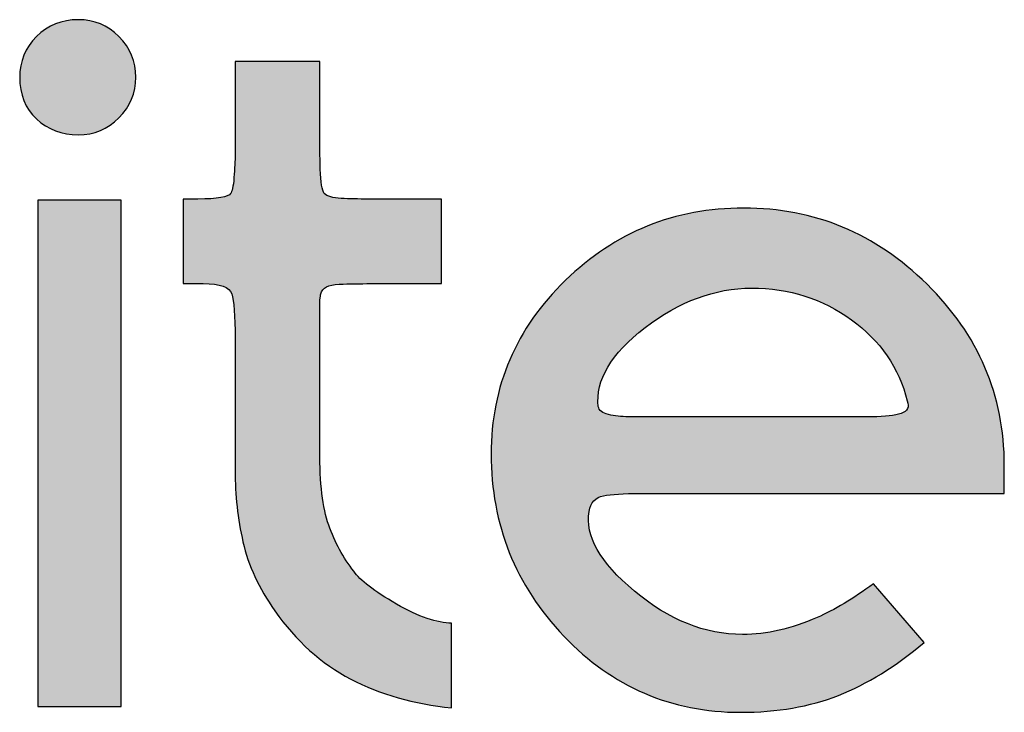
# Model space of a CAD drawing. Header units: millimetres. Extents: x -125 to 300, y 6 to 90.
# Tile 14 of 132: x -17.078 to -16.55, y 22.973 to 23.344. Entities that reach past the tile are written whole.
import ezdxf

# ---------------------------------------------------------------- set-up
doc = ezdxf.new("R2010")
doc.units = ezdxf.units.MM
doc.layers.get('0').update_dxf_attribs({"lineweight": 0})
doc.layers.add('Plano5', color=1, linetype='Continuous')

# ---------------------------------------------------------------- blocks, each defined once
blk = doc.blocks.new('JMULLER')
at = {"layer": 'Plano5', "linetype": 'Continuous', "lineweight": 0}
h = blk.add_hatch(color=7, dxfattribs=at)
h.dxf.hatch_style = 1
edge = h.paths.add_edge_path()
edge.add_spline(control_points=[(132.54434, -14.44407), (132.54434, -14.4569), (132.54853, -14.46722), (132.5569, -14.47503)], knot_values=[0.875, 0.875, 0.875, 0.875, 1, 1, 1, 1], degree=3, periodic=0)
edge.add_spline(control_points=[(132.5569, -14.47503), (132.56526, -14.48284), (132.5756, -14.48675), (132.58787, -14.48675)], knot_values=[0.75, 0.75, 0.75, 0.75, 0.875, 0.875, 0.875, 0.875], degree=3, periodic=0)
edge.add_spline(control_points=[(132.58787, -14.48675), (132.59959, -14.48675), (132.60964, -14.48256), (132.61801, -14.47419)], knot_values=[0.625, 0.625, 0.625, 0.625, 0.75, 0.75, 0.75, 0.75], degree=3, periodic=0)
edge.add_spline(control_points=[(132.61801, -14.47419), (132.62637, -14.46582), (132.63056, -14.45578), (132.63056, -14.44407)], knot_values=[0.5, 0.5, 0.5, 0.5, 0.625, 0.625, 0.625, 0.625], degree=3, periodic=0)
edge.add_spline(control_points=[(132.63056, -14.44407), (132.63056, -14.43235), (132.62637, -14.42231), (132.61801, -14.41394)], knot_values=[0.375, 0.375, 0.375, 0.375, 0.5, 0.5, 0.5, 0.5], degree=3, periodic=0)
edge.add_spline(control_points=[(132.61801, -14.41394), (132.60964, -14.40557), (132.59959, -14.40139), (132.58787, -14.40139)], knot_values=[0.25, 0.25, 0.25, 0.25, 0.375, 0.375, 0.375, 0.375], degree=3, periodic=0)
edge.add_spline(control_points=[(132.58787, -14.40139), (132.5756, -14.40139), (132.56526, -14.40557), (132.5569, -14.41394)], knot_values=[0.125, 0.125, 0.125, 0.125, 0.25, 0.25, 0.25, 0.25], degree=3, periodic=0)
edge.add_spline(control_points=[(132.5569, -14.41394), (132.54853, -14.42231), (132.54434, -14.43235), (132.54434, -14.44407)], knot_values=[0, 0, 0, 0, 0.125, 0.125, 0.125, 0.125], degree=3, periodic=0)
edge = h.paths.add_edge_path()
edge.add_spline(control_points=[(132.55773, -14.91103), (132.55773, -14.91103), (132.55773, -14.53528), (132.55773, -14.53528), (132.55773, -14.53528), (132.55773, -14.53528), (132.61968, -14.53528), (132.61968, -14.53528), (132.61968, -14.53528), (132.61968, -14.53528), (132.61968, -14.91103), (132.61968, -14.91103), (132.61968, -14.91103), (132.61968, -14.91103), (132.55773, -14.91103), (132.55773, -14.91103)], knot_values=[0, 0, 0, 0, 0.25, 0.25, 0.25, 0.2501, 0.5, 0.5, 0.5, 0.5001, 0.75, 0.75, 0.75, 0.7501, 1, 1, 1, 1], degree=3, periodic=0)
h = blk.add_hatch(color=7, dxfattribs=at)
h.dxf.hatch_style = 1
edge = h.paths.add_edge_path()
edge.add_spline(control_points=[(132.76784, -14.60474), (132.76784, -14.60474), (132.76784, -14.60474), (132.76784, -14.60474), (132.76784, -14.60474), (132.76896, -14.60028), (132.77342, -14.59791), (132.78137, -14.59763)], knot_values=[0.225, 0.225, 0.225, 0.225, 0.2375, 0.2375, 0.2375, 0.2376, 0.25, 0.25, 0.25, 0.25], degree=3, periodic=0)
edge.add_spline(control_points=[(132.78137, -14.59763), (132.78137, -14.59763), (132.78137, -14.59763), (132.78137, -14.59763), (132.78137, -14.59763), (132.78528, -14.59749), (132.78922, -14.59738), (132.79318, -14.59731)], knot_values=[0.2125, 0.2125, 0.2125, 0.2125, 0.21875, 0.21875, 0.21875, 0.21885, 0.225, 0.225, 0.225, 0.225], degree=3, periodic=0)
edge.add_spline(control_points=[(132.79318, -14.59731), (132.79714, -14.59724), (132.80112, -14.59721), (132.80509, -14.59721), (132.80509, -14.59721), (132.80509, -14.59721), (132.85742, -14.59721), (132.85742, -14.59721), (132.85742, -14.59721), (132.85742, -14.59721), (132.85742, -14.59721), (132.85742, -14.59721)], knot_values=[0.175, 0.175, 0.175, 0.175, 0.1875, 0.1875, 0.1875, 0.1876, 0.2, 0.2, 0.2, 0.2001, 0.2125, 0.2125, 0.2125, 0.2125], degree=3, periodic=0)
edge.add_spline(control_points=[(132.85742, -14.59721), (132.85742, -14.5972), (132.85742, -14.53445), (132.85742, -14.53445), (132.85742, -14.53445), (132.85742, -14.53445), (132.85742, -14.53445), (132.85742, -14.53445)], knot_values=[0.15, 0.15, 0.15, 0.15, 0.1625, 0.1625, 0.1625, 0.1626, 0.175, 0.175, 0.175, 0.175], degree=3, periodic=0)
edge.add_spline(control_points=[(132.85742, -14.53445), (132.85742, -14.53445), (132.803, -14.53445), (132.803, -14.53445), (132.803, -14.53445)], knot_values=[0.125, 0.125, 0.125, 0.125, 0.1375, 0.15, 0.15, 0.15, 0.15], degree=3, periodic=0)
edge.add_spline(control_points=[(132.803, -14.53445), (132.79938, -14.53445), (132.79589, -14.53441), (132.79254, -14.53434)], knot_values=[0.1125, 0.1125, 0.1125, 0.1125, 0.125, 0.125, 0.125, 0.125], degree=3, periodic=0)
edge.add_spline(control_points=[(132.79254, -14.53434), (132.78919, -14.53427), (132.78598, -14.53417), (132.78291, -14.53403), (132.78291, -14.53403), (132.77677, -14.53375), (132.77259, -14.53249), (132.77035, -14.53026)], knot_values=[0.075, 0.075, 0.075, 0.075, 0.0875, 0.0875, 0.0875, 0.0876, 0.1125, 0.1125, 0.1125, 0.1125], degree=3, periodic=0)
edge.add_spline(control_points=[(132.77035, -14.53026), (132.77035, -14.53026), (132.77035, -14.53026), (132.77035, -14.53026), (132.77035, -14.53026), (132.76868, -14.52803), (132.7677, -14.52203), (132.76742, -14.51227)], knot_values=[0.05, 0.05, 0.05, 0.05, 0.0625, 0.0625, 0.0625, 0.0626, 0.075, 0.075, 0.075, 0.075], degree=3, periodic=0)
edge.add_spline(control_points=[(132.76742, -14.51227), (132.76742, -14.51227), (132.76742, -14.51227), (132.76742, -14.51227), (132.76742, -14.51227), (132.76729, -14.50739), (132.76718, -14.50268), (132.76711, -14.49814)], knot_values=[0.0375, 0.0375, 0.0375, 0.0375, 0.04375, 0.04375, 0.04375, 0.04385, 0.05, 0.05, 0.05, 0.05], degree=3, periodic=0)
edge.add_spline(control_points=[(132.76711, -14.49814), (132.76705, -14.49361), (132.76701, -14.48925), (132.76701, -14.48507), (132.76701, -14.48507), (132.76701, -14.48507), (132.76701, -14.43235), (132.76701, -14.43235)], knot_values=[0, 0, 0, 0, 0.0125, 0.0125, 0.0125, 0.0126, 0.0375, 0.0375, 0.0375, 0.0375], degree=3, periodic=0)
edge.add_spline(control_points=[(132.76701, -14.43235), (132.76701, -14.43235), (132.76701, -14.43235), (132.76701, -14.43235), (132.76701, -14.43235), (132.70422, -14.43235), (132.70422, -14.43235), (132.70422, -14.43235), (132.70422, -14.43235), (132.70422, -14.48339), (132.70422, -14.4834)], knot_values=[0.95, 0.95, 0.95, 0.95, 0.962501, 0.962501, 0.962501, 0.975001, 0.975001, 0.975001, 0.975101, 1, 1, 1, 1], degree=3, periodic=0)
edge.add_spline(control_points=[(132.70422, -14.4834), (132.70422, -14.4834), (132.70422, -14.4834), (132.70422, -14.4834), (132.70422, -14.4834), (132.70422, -14.48563), (132.70422, -14.49149), (132.70422, -14.50097)], knot_values=[0.925, 0.925, 0.925, 0.925, 0.937501, 0.937501, 0.937501, 0.937601, 0.95, 0.95, 0.95, 0.95], degree=3, periodic=0)
edge.add_spline(control_points=[(132.70422, -14.50097), (132.70422, -14.50097), (132.70422, -14.50097), (132.70422, -14.50097), (132.70422, -14.50097), (132.70422, -14.50348), (132.70415, -14.5062), (132.70401, -14.50913)], knot_values=[0.9125, 0.9125, 0.9125, 0.9125, 0.91875, 0.91875, 0.91875, 0.91885, 0.925, 0.925, 0.925, 0.925], degree=3, periodic=0)
edge.add_spline(control_points=[(132.70401, -14.50913), (132.70387, -14.51206), (132.70366, -14.5152), (132.70338, -14.51855), (132.70338, -14.51855), (132.70283, -14.52524), (132.70199, -14.52915), (132.70087, -14.53026)], knot_values=[0.875, 0.875, 0.875, 0.875, 0.8875, 0.8875, 0.8875, 0.8876, 0.9125, 0.9125, 0.9125, 0.9125], degree=3, periodic=0)
edge.add_spline(control_points=[(132.70087, -14.53026), (132.70087, -14.53026), (132.70087, -14.53026), (132.70087, -14.53026), (132.70087, -14.53026), (132.6992, -14.53305), (132.69111, -14.53445), (132.6766, -14.53445)], knot_values=[0.85, 0.85, 0.85, 0.85, 0.8625, 0.8625, 0.8625, 0.8626, 0.875, 0.875, 0.875, 0.875], degree=3, periodic=0)
edge.add_spline(control_points=[(132.6766, -14.53445), (132.6766, -14.53445), (132.6766, -14.53445), (132.6766, -14.53445), (132.6766, -14.53445), (132.67521, -14.53445), (132.6736, -14.53445), (132.67179, -14.53445)], knot_values=[0.8375, 0.8375, 0.8375, 0.8375, 0.84375, 0.84375, 0.84375, 0.84385, 0.85, 0.85, 0.85, 0.85], degree=3, periodic=0)
edge.add_spline(control_points=[(132.67179, -14.53445), (132.66997, -14.53445), (132.66795, -14.53445), (132.66572, -14.53445), (132.66572, -14.53445), (132.66572, -14.53445), (132.66572, -14.5972), (132.66572, -14.59721)], knot_values=[0.8, 0.8, 0.8, 0.8, 0.8125, 0.8125, 0.8125, 0.8126, 0.8375, 0.8375, 0.8375, 0.8375], degree=3, periodic=0)
edge.add_spline(control_points=[(132.66572, -14.59721), (132.66572, -14.59721), (132.66572, -14.59721), (132.66572, -14.59721), (132.66572, -14.59721), (132.66892, -14.59721), (132.67395, -14.59721), (132.6805, -14.59721)], knot_values=[0.775, 0.775, 0.775, 0.775, 0.7875, 0.7875, 0.7875, 0.7876, 0.8, 0.8, 0.8, 0.8], degree=3, periodic=0)
edge.add_spline(control_points=[(132.6805, -14.59721), (132.6805, -14.59721), (132.6805, -14.59721), (132.6805, -14.59721), (132.6805, -14.59721), (132.69306, -14.59721), (132.70018, -14.59972), (132.70171, -14.60474)], knot_values=[0.75, 0.75, 0.75, 0.75, 0.7625, 0.7625, 0.7625, 0.7626, 0.775, 0.775, 0.775, 0.775], degree=3, periodic=0)
edge.add_spline(control_points=[(132.70171, -14.60474), (132.70171, -14.60474), (132.70171, -14.60474), (132.70171, -14.60474), (132.70171, -14.60474), (132.70338, -14.60976), (132.70422, -14.62092), (132.70422, -14.63822)], knot_values=[0.725, 0.725, 0.725, 0.725, 0.7375, 0.7375, 0.7375, 0.7376, 0.75, 0.75, 0.75, 0.75], degree=3, periodic=0)
edge.add_spline(control_points=[(132.70422, -14.63822), (132.70422, -14.63822), (132.70422, -14.63822), (132.70422, -14.63822), (132.70422, -14.63822), (132.70422, -14.63989), (132.70422, -14.64191), (132.70422, -14.64428)], knot_values=[0.7125, 0.7125, 0.7125, 0.7125, 0.71875, 0.71875, 0.71875, 0.71885, 0.725, 0.725, 0.725, 0.725], degree=3, periodic=0)
edge.add_spline(control_points=[(132.70422, -14.64428), (132.70422, -14.64665), (132.70422, -14.64937), (132.70422, -14.65244), (132.70422, -14.65244), (132.70422, -14.65411), (132.70422, -14.656), (132.70422, -14.65809)], knot_values=[0.6875, 0.6875, 0.6875, 0.6875, 0.7, 0.7, 0.7, 0.7001, 0.7125, 0.7125, 0.7125, 0.7125], degree=3, periodic=0)
edge.add_spline(control_points=[(132.70422, -14.65809), (132.70422, -14.66018), (132.70422, -14.66249), (132.70422, -14.665), (132.70422, -14.665), (132.70422, -14.66555), (132.70422, -14.66625), (132.70422, -14.66709)], knot_values=[0.6625, 0.6625, 0.6625, 0.6625, 0.675, 0.675, 0.675, 0.6751, 0.6875, 0.6875, 0.6875, 0.6875], degree=3, periodic=0)
edge.add_spline(control_points=[(132.70422, -14.66709), (132.70422, -14.66792), (132.70422, -14.6689), (132.70422, -14.67002), (132.70422, -14.67002), (132.70422, -14.67002), (132.70422, -14.71102), (132.70422, -14.71102)], knot_values=[0.625, 0.625, 0.625, 0.625, 0.6375, 0.6375, 0.6375, 0.6376, 0.6625, 0.6625, 0.6625, 0.6625], degree=3, periodic=0)
edge.add_spline(control_points=[(132.70422, -14.71102), (132.70422, -14.71102), (132.70422, -14.71102), (132.70422, -14.71102), (132.70422, -14.71549), (132.70422, -14.72386), (132.70422, -14.73613)], knot_values=[0.6, 0.6, 0.6, 0.6, 0.6125, 0.6125, 0.6125, 0.625, 0.625, 0.625, 0.625], degree=3, periodic=0)
edge.add_spline(control_points=[(132.70422, -14.73613), (132.70422, -14.73613), (132.70422, -14.73613), (132.70422, -14.73613), (132.70422, -14.73613), (132.70422, -14.75398), (132.70617, -14.77156), (132.71008, -14.78885)], knot_values=[0.575, 0.575, 0.575, 0.575, 0.5875, 0.5875, 0.5875, 0.5876, 0.6, 0.6, 0.6, 0.6], degree=3, periodic=0)
edge.add_spline(control_points=[(132.71008, -14.78885), (132.71008, -14.78885), (132.71008, -14.78885), (132.71008, -14.78885), (132.71008, -14.78885), (132.71399, -14.80615), (132.72195, -14.82316), (132.73366, -14.8399)], knot_values=[0.55, 0.55, 0.55, 0.55, 0.5625, 0.5625, 0.5625, 0.5626, 0.575, 0.575, 0.575, 0.575], degree=3, periodic=0)
edge.add_spline(control_points=[(132.73366, -14.8399), (132.73366, -14.8399), (132.73366, -14.8399), (132.73366, -14.8399), (132.73366, -14.8399), (132.74942, -14.86222), (132.76812, -14.87909), (132.79003, -14.89053)], knot_values=[0.525, 0.525, 0.525, 0.525, 0.5375, 0.5375, 0.5375, 0.5376, 0.55, 0.55, 0.55, 0.55], degree=3, periodic=0)
edge.add_spline(control_points=[(132.79003, -14.89053), (132.79003, -14.89053), (132.79003, -14.89053), (132.79003, -14.89053), (132.79003, -14.89053), (132.81193, -14.90197), (132.8369, -14.90908), (132.86495, -14.91187)], knot_values=[0.5, 0.5, 0.5, 0.5, 0.5125, 0.5125, 0.5125, 0.5126, 0.525, 0.525, 0.525, 0.525], degree=3, periodic=0)
edge.add_spline(control_points=[(132.86495, -14.91187), (132.86495, -14.91187), (132.86495, -14.91187), (132.86495, -14.91187), (132.86495, -14.91187), (132.86495, -14.91187), (132.86495, -14.84911), (132.86495, -14.84911)], knot_values=[0.475, 0.475, 0.475, 0.475, 0.4875, 0.4875, 0.4875, 0.4876, 0.5, 0.5, 0.5, 0.5], degree=3, periodic=0)
edge.add_spline(control_points=[(132.86495, -14.84911), (132.86495, -14.84911), (132.85421, -14.84911), (132.84067, -14.84436), (132.82393, -14.83488)], knot_values=[0.45, 0.45, 0.45, 0.45, 0.4625, 0.475, 0.475, 0.475, 0.475], degree=3, periodic=0)
edge.add_spline(control_points=[(132.82393, -14.83488), (132.82393, -14.83488), (132.82393, -14.83488), (132.82393, -14.83488), (132.82393, -14.83488), (132.80733, -14.8254), (132.79686, -14.81731), (132.7924, -14.81061)], knot_values=[0.425, 0.425, 0.425, 0.425, 0.4375, 0.4375, 0.4375, 0.4376, 0.45, 0.45, 0.45, 0.45], degree=3, periodic=0)
edge.add_spline(control_points=[(132.7924, -14.81061), (132.7924, -14.81061), (132.7924, -14.81061), (132.7924, -14.81061), (132.7924, -14.81061), (132.78444, -14.80057), (132.7783, -14.78913), (132.7737, -14.7763)], knot_values=[0.4, 0.4, 0.4, 0.4, 0.4125, 0.4125, 0.4125, 0.4126, 0.425, 0.425, 0.425, 0.425], degree=3, periodic=0)
edge.add_spline(control_points=[(132.7737, -14.7763), (132.7737, -14.7763), (132.7737, -14.7763), (132.7737, -14.7763), (132.7737, -14.7763), (132.76924, -14.76347), (132.76701, -14.74506), (132.76701, -14.72107)], knot_values=[0.375, 0.375, 0.375, 0.375, 0.3875, 0.3875, 0.3875, 0.3876, 0.4, 0.4, 0.4, 0.4], degree=3, periodic=0)
edge.add_spline(control_points=[(132.76701, -14.72107), (132.76701, -14.72107), (132.76701, -14.72107), (132.76701, -14.72107), (132.76701, -14.72107), (132.76701, -14.72107), (132.76701, -14.66667), (132.76701, -14.66667)], knot_values=[0.35, 0.35, 0.35, 0.35, 0.3625, 0.3625, 0.3625, 0.3626, 0.375, 0.375, 0.375, 0.375], degree=3, periodic=0)
edge.add_spline(control_points=[(132.76701, -14.66667), (132.76701, -14.66667), (132.76701, -14.66555), (132.76701, -14.66193), (132.76701, -14.65579)], knot_values=[0.325, 0.325, 0.325, 0.325, 0.3375, 0.35, 0.35, 0.35, 0.35], degree=3, periodic=0)
edge.add_spline(control_points=[(132.76701, -14.65579), (132.76701, -14.65579), (132.76701, -14.65579), (132.76701, -14.65579), (132.76701, -14.65579), (132.76701, -14.65272), (132.76701, -14.64951), (132.76701, -14.64616)], knot_values=[0.3125, 0.3125, 0.3125, 0.3125, 0.31875, 0.31875, 0.31875, 0.31885, 0.325, 0.325, 0.325, 0.325], degree=3, periodic=0)
edge.add_spline(control_points=[(132.76701, -14.64616), (132.76701, -14.64282), (132.76701, -14.63933), (132.76701, -14.63571), (132.76701, -14.63571), (132.76701, -14.63347), (132.76701, -14.63089), (132.76701, -14.62796)], knot_values=[0.2875, 0.2875, 0.2875, 0.2875, 0.3, 0.3, 0.3, 0.3001, 0.3125, 0.3125, 0.3125, 0.3125], degree=3, periodic=0)
edge.add_spline(control_points=[(132.76701, -14.62796), (132.76701, -14.62503), (132.76701, -14.62176), (132.76701, -14.61813), (132.76701, -14.61813), (132.76701, -14.61088), (132.76729, -14.60642), (132.76784, -14.60474)], knot_values=[0.25, 0.25, 0.25, 0.25, 0.2625, 0.2625, 0.2625, 0.2626, 0.2875, 0.2875, 0.2875, 0.2875], degree=3, periodic=0)
h = blk.add_hatch(color=7, dxfattribs=at)
h.dxf.hatch_style = 1
edge = h.paths.add_edge_path()
edge.add_spline(control_points=[(133.21778, -14.59763), (133.21778, -14.59763), (133.21778, -14.59763), (133.21778, -14.59763), (133.21778, -14.59763), (133.17955, -14.55997), (133.13421, -14.54114), (133.08175, -14.54114)], knot_values=[0.82353, 0.82353, 0.82353, 0.82353, 0.852942, 0.852942, 0.852942, 0.853042, 0.882354, 0.882354, 0.882354, 0.882354], degree=3, periodic=0)
edge.add_spline(control_points=[(133.08175, -14.54114), (133.08175, -14.54114), (133.08175, -14.54114), (133.08175, -14.54114), (133.08175, -14.54114), (133.03041, -14.54114), (132.98632, -14.55899), (132.94949, -14.59469)], knot_values=[0.764706, 0.764706, 0.764706, 0.764706, 0.794119, 0.794119, 0.794119, 0.794219, 0.82353, 0.82353, 0.82353, 0.82353], degree=3, periodic=0)
edge.add_spline(control_points=[(132.94949, -14.59469), (132.94949, -14.5947), (132.94949, -14.5947), (132.94949, -14.5947), (132.94949, -14.5947), (132.91266, -14.63041), (132.89424, -14.67336), (132.89424, -14.72357)], knot_values=[0.705883, 0.705883, 0.705883, 0.705883, 0.735295, 0.735295, 0.735295, 0.735395, 0.764706, 0.764706, 0.764706, 0.764706], degree=3, periodic=0)
edge.add_spline(control_points=[(132.89424, -14.72357), (132.89424, -14.72357), (132.89424, -14.72358), (132.89424, -14.72358), (132.89424, -14.72358), (132.89424, -14.77602), (132.91224, -14.82106), (132.94823, -14.85872)], knot_values=[0.647059, 0.647059, 0.647059, 0.647059, 0.676471, 0.676471, 0.676471, 0.676571, 0.705883, 0.705883, 0.705883, 0.705883], degree=3, periodic=0)
edge.add_spline(control_points=[(132.94823, -14.85872), (132.94823, -14.85872), (132.94823, -14.85873), (132.94823, -14.85873), (132.94823, -14.85873), (132.98423, -14.89639), (133.0279, -14.91522), (133.07924, -14.91522)], knot_values=[0.588236, 0.588236, 0.588236, 0.588236, 0.617648, 0.617648, 0.617648, 0.617748, 0.647059, 0.647059, 0.647059, 0.647059], degree=3, periodic=0)
edge.add_spline(control_points=[(133.07924, -14.91522), (133.07924, -14.91522), (133.07924, -14.91522), (133.07924, -14.91522), (133.07924, -14.91522), (133.10659, -14.91522), (133.13087, -14.91103), (133.15207, -14.90267)], knot_values=[0.529412, 0.529412, 0.529412, 0.529412, 0.558824, 0.558824, 0.558824, 0.558924, 0.588236, 0.588236, 0.588236, 0.588236], degree=3, periodic=0)
edge.add_spline(control_points=[(133.15207, -14.90267), (133.15207, -14.90267), (133.15207, -14.90267), (133.15207, -14.90267), (133.15207, -14.90267), (133.17328, -14.8943), (133.19448, -14.88119), (133.21569, -14.86333)], knot_values=[0.470589, 0.470589, 0.470589, 0.470589, 0.500001, 0.500001, 0.500001, 0.500101, 0.529412, 0.529412, 0.529412, 0.529412], degree=3, periodic=0)
edge.add_spline(control_points=[(133.21569, -14.86333), (133.21569, -14.86333), (133.21569, -14.86333), (133.21569, -14.86333), (133.21569, -14.86333), (133.21569, -14.86333), (133.17802, -14.81982), (133.17802, -14.81982)], knot_values=[0.411765, 0.411765, 0.411765, 0.411765, 0.441177, 0.441177, 0.441177, 0.441277, 0.470589, 0.470589, 0.470589, 0.470589], degree=3, periodic=0)
edge.add_spline(control_points=[(133.17802, -14.81982), (133.17802, -14.81982), (133.17426, -14.8226), (133.17056, -14.82522), (133.16693, -14.82766)], knot_values=[0.397059, 0.397059, 0.397059, 0.397059, 0.404412, 0.411765, 0.411765, 0.411765, 0.411765], degree=3, periodic=0)
edge.add_spline(control_points=[(133.16693, -14.82766), (133.15968, -14.83254), (133.1527, -14.83672), (133.14601, -14.84021)], knot_values=[0.367647, 0.367647, 0.367647, 0.367647, 0.397059, 0.397059, 0.397059, 0.397059], degree=3, periodic=0)
edge.add_spline(control_points=[(133.14601, -14.84021), (133.14266, -14.84195), (133.13938, -14.84352), (133.13617, -14.84492), (133.13617, -14.84492), (133.11719, -14.85329), (133.09878, -14.85747), (133.08091, -14.85747)], knot_values=[0.294118, 0.294118, 0.294118, 0.294118, 0.308824, 0.308824, 0.308824, 0.308924, 0.367647, 0.367647, 0.367647, 0.367647], degree=3, periodic=0)
edge.add_spline(control_points=[(133.08091, -14.85747), (133.08091, -14.85747), (133.08091, -14.85747), (133.08091, -14.85747), (133.08091, -14.85747), (133.05301, -14.85747), (133.02622, -14.84673), (133.00056, -14.82526)], knot_values=[0.235295, 0.235295, 0.235295, 0.235295, 0.264707, 0.264707, 0.264707, 0.264807, 0.294118, 0.294118, 0.294118, 0.294118], degree=3, periodic=0)
edge.add_spline(control_points=[(133.00056, -14.82526), (133.00056, -14.82526), (133.00056, -14.82526), (133.00056, -14.82526), (133.00056, -14.82526), (132.97488, -14.80378), (132.96372, -14.78411), (132.96707, -14.76626)], knot_values=[0.176471, 0.176471, 0.176471, 0.176471, 0.205883, 0.205883, 0.205883, 0.205983, 0.235295, 0.235295, 0.235295, 0.235295], degree=3, periodic=0)
edge.add_spline(control_points=[(132.96707, -14.76626), (132.96707, -14.76626), (132.96707, -14.76626), (132.96707, -14.76626), (132.96707, -14.76626), (132.96819, -14.75956), (132.97167, -14.75566), (132.97753, -14.75454)], knot_values=[0.117648, 0.117648, 0.117648, 0.117648, 0.14706, 0.14706, 0.14706, 0.14716, 0.176471, 0.176471, 0.176471, 0.176471], degree=3, periodic=0)
edge.add_spline(control_points=[(132.97753, -14.75454), (132.97753, -14.75454), (132.97753, -14.75454), (132.97753, -14.75454), (132.97753, -14.75454), (132.979, -14.75426), (132.98066, -14.75402), (132.98253, -14.75381)], knot_values=[0.102941, 0.102941, 0.102941, 0.102941, 0.110295, 0.110295, 0.110295, 0.110395, 0.117648, 0.117648, 0.117648, 0.117648], degree=3, periodic=0)
edge.add_spline(control_points=[(132.98253, -14.75381), (132.98627, -14.75339), (132.99082, -14.75311), (132.99619, -14.75297)], knot_values=[0.07353, 0.07353, 0.07353, 0.07353, 0.102941, 0.102941, 0.102941, 0.102941], degree=3, periodic=0)
edge.add_spline(control_points=[(132.99619, -14.75297), (132.99888, -14.7529), (133.00178, -14.75287), (133.00488, -14.75287), (133.00488, -14.75287), (133.00488, -14.75287), (133.27513, -14.75287), (133.27513, -14.75287)], knot_values=[0, 0, 0, 0, 0.014706, 0.014706, 0.014706, 0.014806, 0.07353, 0.07353, 0.07353, 0.07353], degree=3, periodic=0)
edge.add_spline(control_points=[(133.27513, -14.75287), (133.27513, -14.7484), (133.27513, -14.74143), (133.27513, -14.73195), (133.27513, -14.73195), (133.27513, -14.68006), (133.25601, -14.63529), (133.21778, -14.59763)], knot_values=[0.882354, 0.882354, 0.882354, 0.882354, 0.941177, 0.941177, 0.941177, 0.941277, 1, 1, 1, 1], degree=3, periodic=0)
edge = h.paths.add_edge_path(flags=16)
edge.add_spline(control_points=[(133.08761, -14.60056), (133.08761, -14.60056), (133.08761, -14.60056), (133.08761, -14.60056), (133.08761, -14.60056), (133.11551, -14.60056), (133.14021, -14.60837), (133.16169, -14.62399)], knot_values=[0.09091, 0.09091, 0.09091, 0.09091, 0.136365, 0.136365, 0.136365, 0.136465, 0.181819, 0.181819, 0.181819, 0.181819], degree=3, periodic=0)
edge.add_spline(control_points=[(133.16169, -14.62399), (133.16169, -14.62399), (133.16169, -14.62399), (133.16169, -14.62399), (133.16169, -14.62399), (133.18318, -14.63961), (133.197, -14.6597), (133.20314, -14.68424)], knot_values=[0, 0, 0, 0, 0.045455, 0.045455, 0.045455, 0.045555, 0.09091, 0.09091, 0.09091, 0.09091], degree=3, periodic=0)
edge.add_spline(control_points=[(133.20314, -14.68424), (133.20481, -14.68871), (133.20328, -14.69178), (133.19853, -14.69345), (133.19853, -14.69345), (133.19794, -14.69365), (133.19731, -14.69385), (133.19664, -14.69403)], knot_values=[0.897727, 0.897727, 0.897727, 0.897727, 0.988636, 0.988636, 0.988636, 0.988736, 1, 1, 1, 1], degree=3, periodic=0)
edge.add_spline(control_points=[(133.19664, -14.69403), (133.1953, -14.6944), (133.19382, -14.69471), (133.19219, -14.69497)], knot_values=[0.875, 0.875, 0.875, 0.875, 0.897727, 0.897727, 0.897727, 0.897727], degree=3, periodic=0)
edge.add_spline(control_points=[(133.18963, -14.69533), (133.18786, -14.69554), (133.18593, -14.69569), (133.18385, -14.6958)], knot_values=[0.84091, 0.84091, 0.84091, 0.84091, 0.863636, 0.863636, 0.863636, 0.863636], degree=3, periodic=0)
edge.add_spline(control_points=[(133.18385, -14.6958), (133.18178, -14.6959), (133.17955, -14.69596), (133.17718, -14.69596), (133.17718, -14.69596), (133.17551, -14.69596), (133.17349, -14.69596), (133.17112, -14.69596)], knot_values=[0.772727, 0.772727, 0.772727, 0.772727, 0.795455, 0.795455, 0.795455, 0.795555, 0.84091, 0.84091, 0.84091, 0.84091], degree=3, periodic=0)
edge.add_spline(control_points=[(133.17112, -14.69596), (133.16875, -14.69596), (133.16603, -14.69596), (133.16296, -14.69596), (133.16296, -14.69596), (133.16296, -14.69596), (133.00725, -14.69596), (133.00725, -14.69596), (133.00725, -14.69596)], knot_values=[0.636364, 0.636364, 0.636364, 0.636364, 0.681818, 0.681818, 0.681818, 0.681918, 0.727273, 0.772727, 0.772727, 0.772727, 0.772727], degree=3, periodic=0)
edge.add_spline(control_points=[(133.00725, -14.69596), (133.00614, -14.69596), (133.00467, -14.69596), (133.00286, -14.69596)], knot_values=[0.590909, 0.590909, 0.590909, 0.590909, 0.636364, 0.636364, 0.636364, 0.636364], degree=3, periodic=0)
edge.add_spline(control_points=[(133.00286, -14.69596), (133.00104, -14.69596), (132.99888, -14.69596), (132.99637, -14.69596), (132.99637, -14.69596), (132.99497, -14.69596), (132.99361, -14.69592), (132.99229, -14.69585)], knot_values=[0.522727, 0.522727, 0.522727, 0.522727, 0.568181, 0.568181, 0.568181, 0.568281, 0.590909, 0.590909, 0.590909, 0.590909], degree=3, periodic=0)
edge.add_spline(control_points=[(132.99229, -14.69585), (132.98963, -14.69571), (132.98712, -14.69543), (132.98475, -14.69501)], knot_values=[0.477273, 0.477273, 0.477273, 0.477273, 0.522727, 0.522727, 0.522727, 0.522727], degree=3, periodic=0)
edge.add_spline(control_points=[(132.98475, -14.69501), (132.98357, -14.69481), (132.98242, -14.69456), (132.9813, -14.69429), (132.9813, -14.69429), (132.98074, -14.69415), (132.98021, -14.69399), (132.97972, -14.69383)], knot_values=[0.443181, 0.443181, 0.443181, 0.443181, 0.465909, 0.465909, 0.465909, 0.466009, 0.477273, 0.477273, 0.477273, 0.477273], degree=3, periodic=0)
edge.add_spline(control_points=[(132.97656, -14.69234), (132.97622, -14.69211), (132.9759, -14.69186), (132.97562, -14.69161)], knot_values=[0.403409, 0.403409, 0.403409, 0.403409, 0.414773, 0.414773, 0.414773, 0.414773], degree=3, periodic=0)
edge.add_spline(control_points=[(132.9739, -14.68894), (132.97385, -14.68877), (132.97381, -14.6886), (132.97377, -14.68843), (132.97377, -14.68843), (132.97153, -14.6689), (132.98311, -14.64938), (133.00851, -14.62985)], knot_values=[0.272728, 0.272728, 0.272728, 0.272728, 0.278411, 0.278411, 0.278411, 0.278511, 0.369319, 0.369319, 0.369319, 0.369319], degree=3, periodic=0)
edge.add_spline(control_points=[(133.00851, -14.62985), (133.00851, -14.62985), (133.00851, -14.62985), (133.00851, -14.62985), (133.00851, -14.62985), (133.0339, -14.61032), (133.06026, -14.60056), (133.08761, -14.60056)], knot_values=[0.181819, 0.181819, 0.181819, 0.181819, 0.227274, 0.227274, 0.227274, 0.227374, 0.272728, 0.272728, 0.272728, 0.272728], degree=3, periodic=0)
at = {"layer": 'Plano5', "color": 7}
for points, knots in [([(132.54434, -14.44407), (132.54434, -14.43235), (132.54853, -14.42231), (132.5569, -14.41394), (132.5569, -14.41394), (132.56526, -14.40557), (132.5756, -14.40139), (132.58787, -14.40139), (132.58787, -14.40139), (132.59959, -14.40139), (132.60964, -14.40557), (132.61801, -14.41394), (132.61801, -14.41394), (132.62637, -14.42231), (132.63056, -14.43235), (132.63056, -14.44407), (132.63056, -14.44407), (132.63056, -14.45578), (132.62637, -14.46582), (132.61801, -14.47419), (132.61801, -14.47419), (132.60964, -14.48256), (132.59959, -14.48675), (132.58787, -14.48675), (132.58787, -14.48675), (132.5756, -14.48675), (132.56526, -14.48284), (132.5569, -14.47503), (132.5569, -14.47503), (132.54853, -14.46722), (132.54434, -14.4569), (132.54434, -14.44407)], [0, 0, 0, 0, 0.125, 0.125, 0.125, 0.125, 0.25, 0.25, 0.25, 0.25, 0.375, 0.375, 0.375, 0.375, 0.5, 0.5, 0.5, 0.5, 0.625, 0.625, 0.625, 0.625, 0.75, 0.75, 0.75, 0.75, 0.875, 0.875, 0.875, 0.875, 1, 1, 1, 1]), ([(132.76701, -14.43235), (132.76701, -14.43235), (132.76701, -14.48507), (132.76701, -14.48507), (132.76701, -14.48507), (132.76701, -14.49344), (132.76715, -14.50251), (132.76742, -14.51227), (132.76742, -14.51227), (132.7677, -14.52203), (132.76868, -14.52803), (132.77035, -14.53026), (132.77035, -14.53026), (132.77259, -14.53249), (132.77677, -14.53375), (132.78291, -14.53403), (132.78291, -14.53403), (132.78905, -14.53431), (132.79575, -14.53445), (132.803, -14.53445), (132.803, -14.53445), (132.803, -14.53445), (132.85742, -14.53445), (132.85742, -14.53445), (132.85742, -14.53445), (132.85742, -14.53445), (132.85742, -14.59721), (132.85742, -14.59721), (132.85742, -14.59721), (132.85742, -14.59721), (132.80509, -14.59721), (132.80509, -14.59721), (132.80509, -14.59721), (132.79714, -14.59721), (132.78919, -14.59735), (132.78137, -14.59763), (132.78137, -14.59763), (132.77342, -14.59791), (132.76896, -14.60028), (132.76784, -14.60474), (132.76784, -14.60474), (132.76729, -14.60642), (132.76701, -14.61088), (132.76701, -14.61813), (132.76701, -14.61813), (132.76701, -14.62539), (132.76701, -14.63124), (132.76701, -14.63571), (132.76701, -14.63571), (132.76701, -14.64296), (132.76701, -14.64965), (132.76701, -14.65579), (132.76701, -14.65579), (132.76701, -14.66193), (132.76701, -14.66555), (132.76701, -14.66667), (132.76701, -14.66667), (132.76701, -14.66667), (132.76701, -14.72107), (132.76701, -14.72107), (132.76701, -14.72107), (132.76701, -14.74506), (132.76924, -14.76347), (132.7737, -14.7763), (132.7737, -14.7763), (132.7783, -14.78913), (132.78444, -14.80057), (132.7924, -14.81061), (132.7924, -14.81061), (132.79686, -14.81731), (132.80733, -14.8254), (132.82393, -14.83488), (132.82393, -14.83488), (132.84067, -14.84436), (132.85421, -14.84911), (132.86495, -14.84911), (132.86495, -14.84911), (132.86495, -14.84911), (132.86495, -14.91187), (132.86495, -14.91187), (132.86495, -14.91187), (132.8369, -14.90908), (132.81193, -14.90197), (132.79003, -14.89053), (132.79003, -14.89053), (132.76812, -14.87909), (132.74942, -14.86222), (132.73366, -14.8399), (132.73366, -14.8399), (132.72195, -14.82316), (132.71399, -14.80615), (132.71008, -14.78885), (132.71008, -14.78885), (132.70617, -14.77156), (132.70422, -14.75398), (132.70422, -14.73613), (132.70422, -14.73613), (132.70422, -14.72386), (132.70422, -14.71549), (132.70422, -14.71102), (132.70422, -14.71102), (132.70422, -14.71102), (132.70422, -14.67002), (132.70422, -14.67002), (132.70422, -14.67002), (132.70422, -14.66779), (132.70422, -14.66611), (132.70422, -14.665), (132.70422, -14.665), (132.70422, -14.65998), (132.70422, -14.65579), (132.70422, -14.65244), (132.70422, -14.65244), (132.70422, -14.64631), (132.70422, -14.64156), (132.70422, -14.63822), (132.70422, -14.63822), (132.70422, -14.62092), (132.70338, -14.60976), (132.70171, -14.60474), (132.70171, -14.60474), (132.70018, -14.59972), (132.69306, -14.59721), (132.6805, -14.59721), (132.6805, -14.59721), (132.67395, -14.59721), (132.66892, -14.59721), (132.66572, -14.59721), (132.66572, -14.59721), (132.66572, -14.59721), (132.66572, -14.53445), (132.66572, -14.53445), (132.66572, -14.53445), (132.67018, -14.53445), (132.67381, -14.53445), (132.6766, -14.53445), (132.6766, -14.53445), (132.69111, -14.53445), (132.6992, -14.53305), (132.70087, -14.53026), (132.70087, -14.53026), (132.70199, -14.52915), (132.70283, -14.52524), (132.70338, -14.51855), (132.70338, -14.51855), (132.70394, -14.51185), (132.70422, -14.50599), (132.70422, -14.50097), (132.70422, -14.50097), (132.70422, -14.49149), (132.70422, -14.48563), (132.70422, -14.4834), (132.70422, -14.4834), (132.70422, -14.4834), (132.70422, -14.43235), (132.70422, -14.43235), (132.70422, -14.43235), (132.70422, -14.43235), (132.76701, -14.43235), (132.76701, -14.43235)], [0, 0, 0, 0, 0.025, 0.025, 0.025, 0.025, 0.05, 0.05, 0.05, 0.05, 0.075, 0.075, 0.075, 0.075, 0.1, 0.1, 0.1, 0.1, 0.125, 0.125, 0.125, 0.125, 0.15, 0.15, 0.15, 0.15, 0.175, 0.175, 0.175, 0.175, 0.2, 0.2, 0.2, 0.2, 0.225, 0.225, 0.225, 0.225, 0.25, 0.25, 0.25, 0.25, 0.275, 0.275, 0.275, 0.275, 0.3, 0.3, 0.3, 0.3, 0.325, 0.325, 0.325, 0.325, 0.35, 0.35, 0.35, 0.35, 0.375, 0.375, 0.375, 0.375, 0.4, 0.4, 0.4, 0.4, 0.425, 0.425, 0.425, 0.425, 0.45, 0.45, 0.45, 0.45, 0.475, 0.475, 0.475, 0.475, 0.5, 0.5, 0.5, 0.5, 0.525, 0.525, 0.525, 0.525, 0.55, 0.55, 0.55, 0.55, 0.575, 0.575, 0.575, 0.575, 0.6, 0.6, 0.6, 0.6, 0.625, 0.625, 0.625, 0.625, 0.65, 0.65, 0.65, 0.65, 0.675, 0.675, 0.675, 0.675, 0.7, 0.7, 0.7, 0.7, 0.725, 0.725, 0.725, 0.725, 0.75, 0.75, 0.75, 0.75, 0.775, 0.775, 0.775, 0.775, 0.8, 0.8, 0.8, 0.8, 0.825, 0.825, 0.825, 0.825, 0.85, 0.85, 0.85, 0.85, 0.875, 0.875, 0.875, 0.875, 0.9, 0.9, 0.9, 0.9, 0.925, 0.925, 0.925, 0.925, 0.95, 0.95, 0.95, 0.95, 0.975, 0.975, 0.975, 0.975, 1, 1, 1, 1]), ([(132.55773, -14.91103), (132.55773, -14.91103), (132.55773, -14.53528), (132.55773, -14.53528), (132.55773, -14.53528), (132.55773, -14.53528), (132.61968, -14.53528), (132.61968, -14.53528), (132.61968, -14.53528), (132.61968, -14.53528), (132.61968, -14.91103), (132.61968, -14.91103), (132.61968, -14.91103), (132.61968, -14.91103), (132.55773, -14.91103), (132.55773, -14.91103)], [0, 0, 0, 0, 0.25, 0.25, 0.25, 0.25, 0.5, 0.5, 0.5, 0.5, 0.75, 0.75, 0.75, 0.75, 1, 1, 1, 1]), ([(133.27513, -14.75287), (133.27513, -14.75287), (133.00488, -14.75287), (133.00488, -14.75287), (133.00488, -14.75287), (132.99246, -14.75287), (132.98339, -14.75343), (132.97753, -14.75454), (132.97753, -14.75454), (132.97167, -14.75566), (132.96819, -14.75956), (132.96707, -14.76626), (132.96707, -14.76626), (132.96372, -14.78411), (132.97488, -14.80378), (133.00056, -14.82526), (133.00056, -14.82526), (133.02622, -14.84673), (133.05301, -14.85747), (133.08091, -14.85747), (133.08091, -14.85747), (133.09878, -14.85747), (133.11719, -14.85329), (133.13617, -14.84492), (133.13617, -14.84492), (133.149, -14.83934), (133.16296, -14.83097), (133.17802, -14.81982), (133.17802, -14.81982), (133.17802, -14.81982), (133.21569, -14.86333), (133.21569, -14.86333), (133.21569, -14.86333), (133.19448, -14.88119), (133.17328, -14.8943), (133.15207, -14.90267), (133.15207, -14.90267), (133.13087, -14.91103), (133.10659, -14.91522), (133.07924, -14.91522), (133.07924, -14.91522), (133.0279, -14.91522), (132.98423, -14.89639), (132.94823, -14.85873), (132.94823, -14.85873), (132.91224, -14.82107), (132.89424, -14.77602), (132.89424, -14.72358), (132.89424, -14.72358), (132.89424, -14.67337), (132.91266, -14.63041), (132.94949, -14.5947), (132.94949, -14.5947), (132.98632, -14.55899), (133.03041, -14.54114), (133.08175, -14.54114), (133.08175, -14.54114), (133.13421, -14.54114), (133.17955, -14.55997), (133.21778, -14.59763), (133.21778, -14.59763), (133.25601, -14.63529), (133.27513, -14.68006), (133.27513, -14.73195), (133.27513, -14.73195), (133.27513, -14.74143), (133.27513, -14.7484), (133.27513, -14.75287)], [0, 0, 0, 0, 0.058824, 0.058824, 0.058824, 0.058824, 0.117647, 0.117647, 0.117647, 0.117647, 0.176471, 0.176471, 0.176471, 0.176471, 0.235294, 0.235294, 0.235294, 0.235294, 0.294118, 0.294118, 0.294118, 0.294118, 0.352941, 0.352941, 0.352941, 0.352941, 0.411765, 0.411765, 0.411765, 0.411765, 0.470588, 0.470588, 0.470588, 0.470588, 0.529412, 0.529412, 0.529412, 0.529412, 0.588235, 0.588235, 0.588235, 0.588235, 0.647059, 0.647059, 0.647059, 0.647059, 0.705882, 0.705882, 0.705882, 0.705882, 0.764706, 0.764706, 0.764706, 0.764706, 0.823529, 0.823529, 0.823529, 0.823529, 0.882353, 0.882353, 0.882353, 0.882353, 0.941176, 0.941176, 0.941176, 0.941176, 1, 1, 1, 1]), ([(133.20314, -14.68424), (133.197, -14.6597), (133.18318, -14.63961), (133.16169, -14.62399), (133.16169, -14.62399), (133.14021, -14.60837), (133.11551, -14.60056), (133.08761, -14.60056), (133.08761, -14.60056), (133.06026, -14.60056), (133.0339, -14.61032), (133.00851, -14.62985), (133.00851, -14.62985), (132.98311, -14.64938), (132.97153, -14.6689), (132.97377, -14.68843), (132.97377, -14.68843), (132.97432, -14.69122), (132.97683, -14.69317), (132.9813, -14.69429), (132.9813, -14.69429), (132.98576, -14.6954), (132.99078, -14.69596), (132.99637, -14.69596), (132.99637, -14.69596), (133.00139, -14.69596), (133.00502, -14.69596), (133.00725, -14.69596), (133.00725, -14.69596), (133.00725, -14.69596), (133.16296, -14.69596), (133.16296, -14.69596), (133.16296, -14.69596), (133.16909, -14.69596), (133.17384, -14.69596), (133.17718, -14.69596), (133.17718, -14.69596), (133.18667, -14.69596), (133.19378, -14.69512), (133.19853, -14.69345), (133.19853, -14.69345), (133.20328, -14.69178), (133.20481, -14.68871), (133.20314, -14.68424)], [0, 0, 0, 0, 0.090909, 0.090909, 0.090909, 0.090909, 0.181818, 0.181818, 0.181818, 0.181818, 0.272727, 0.272727, 0.272727, 0.272727, 0.363636, 0.363636, 0.363636, 0.363636, 0.454545, 0.454545, 0.454545, 0.454545, 0.545455, 0.545455, 0.545455, 0.545455, 0.636364, 0.636364, 0.636364, 0.636364, 0.727273, 0.727273, 0.727273, 0.727273, 0.818182, 0.818182, 0.818182, 0.818182, 0.909091, 0.909091, 0.909091, 0.909091, 1, 1, 1, 1])]:
    blk.add_open_spline(points, degree=3, knots=knots, dxfattribs=at)

msp = doc.modelspace()

# ---------------------------------------------------------------- block references
at = {"color": 0, "xscale": 0.7218114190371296, "yscale": 0.7218114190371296, "zscale": 0.7218114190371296}
msp.add_blockref('JMULLER', (-112.74996, 33.73873), dxfattribs=at)
msp.add_blockref('JMULLER', (-112.74996, 33.73873), dxfattribs=at)

doc.saveas('drawing.dxf')
